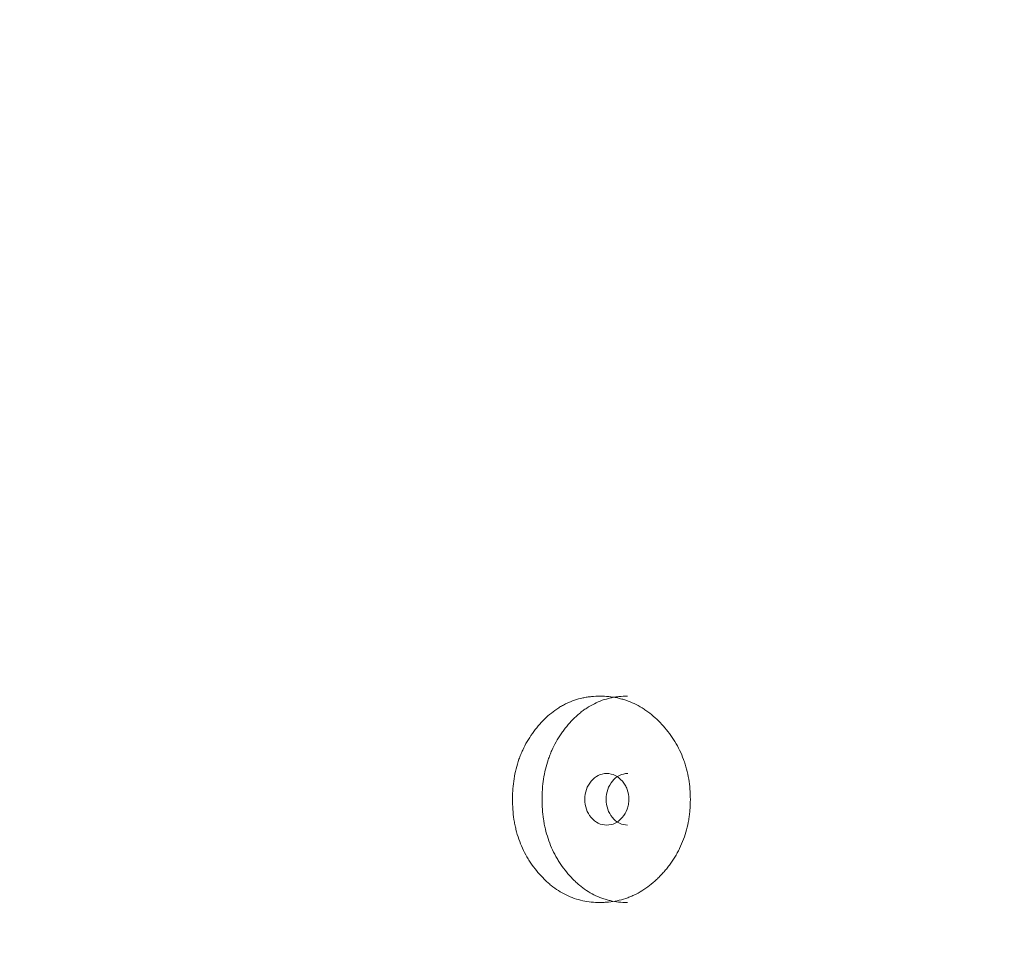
# Model space of a CAD drawing. Header units: millimetres. Extents: x 4 to 1188, y 1 to 840.
# Tile 70 of 203: x 404.98 to 410.43, y 414.62 to 419.82. Entities that reach past the tile are written whole.
import ezdxf

# ---------------------------------------------------------------- set-up
doc = ezdxf.new("R2010")
doc.units = ezdxf.units.MM
doc.layers.add('1', color=7, linetype='Continuous')
doc.styles.add('Arial Unicode MS', font='Arial Unicode MS')
doc.dimstyles.get("Standard").update_dxf_attribs({"dimtxt": 0.18, "dimasz": 0.18, "dimexe": 0.18, "dimexo": 0.0625, "dimgap": 0.09, "dimtad": 0, "dimtih": 1, "dimtoh": 1, "dimdec": 4, "dimzin": 0, "dimdsep": 46, "dimtxsty": 'Standard', "dimcen": 0.09, "dimadec": 0, "dimazin": 0, "dimtfac": 1, "dimtdec": 4, "dimtofl": 0, "dimtmove": 0, "dimatfit": 3, "dimfxl": 0, "dimtolj": 1, "dimtzin": 0, "dimarcsym": 0})

# ---------------------------------------------------------------- blocks, each defined once
blk = doc.blocks.new('_U16')
at = {"layer": '1', "color": 18, "lineweight": 35}
for p, q in [((404.5731, 539.1234), (458.3352, 539.1234)), ((456.3352, 539.1234), (456.3352, 282.0239)), ((425.9743, 282.0239), (458.3352, 282.0239))]:
    blk.add_line(p, q, dxfattribs=at)
at = {"layer": '1', "color": 18, "lineweight": 70}
for points in [[(456.3352, 539.1234), (457.1112, 535.6234), (455.5593, 535.6234)], [(456.3352, 282.0239), (455.5593, 285.5239), (457.1112, 285.5239)]]:
    blk.add_solid(points, dxfattribs=at)
at = {"layer": '1', "color": 18, "linetype": 'Continuous', "lineweight": 13, "insert": (454.2653, 400.0162), "char_height": 5, "attachment_point": 7, "rotation": 90, "line_spacing_factor": 1.047437, "style": 'Arial Unicode MS'}
blk.add_mtext('\\fArial Unicode MS|b0|i0;\\W1.0000;{\\H1.21x;(}1800{\\H1.21x;)}', dxfattribs=at)

msp = doc.modelspace()

# ---------------------------------------------------------------- linework, layer by layer
at = {"layer": '1', "color": 154, "linetype": 'Continuous', "lineweight": 13}
for points, knots in [([(408.6963, 415.5024), (408.6963, 415.5), (408.6963, 415.4976), (408.6962, 415.4929), (408.6961, 415.4857), (408.6957, 415.4691), (408.6943, 415.4453), (408.6924, 415.4264), (408.6906, 415.4122), (408.69, 415.4075), (408.6886, 415.3981), (408.6879, 415.3934), (408.6808, 415.3516), (408.6713, 415.3157), (408.652, 415.2638), (408.6448, 415.2469), (408.6347, 415.2261), (408.6326, 415.222), (408.6283, 415.2138), (408.6218, 415.2016), (408.615, 415.1898), (408.6008, 415.1666), (408.5907, 415.1518), (408.5746, 415.1304), (408.5692, 415.1234), (408.5579, 415.1096), (408.5522, 415.1029), (408.5404, 415.0897), (408.5344, 415.0832), (408.5252, 415.0737), (408.5221, 415.0706), (408.5159, 415.0644), (408.5127, 415.0613), (408.4968, 415.0464), (408.4837, 415.0352), (408.4433, 415.0039), (408.4146, 414.9862), (408.3805, 414.9702), (408.3767, 414.9685), (408.369, 414.9652), (408.3575, 414.9604), (408.346, 414.9562), (408.3227, 414.9484), (408.3071, 414.9442), (408.2755, 414.9375), (408.2596, 414.9351), (408.2356, 414.9327), (408.2276, 414.9321), (408.2155, 414.9315), (408.2115, 414.9313), (408.2034, 414.9311), (408.1994, 414.9311), (408.1632, 414.9311), (408.1314, 414.9343), (408.0845, 414.9445), (408.069, 414.9488), (408.0382, 414.9594), (408.0232, 414.9657), (407.9794, 414.9869), (407.945, 415.009), (407.9128, 415.0363), (407.9001, 415.0476), (407.8939, 415.0535), (407.8756, 415.0716), (407.8639, 415.0842), (407.8415, 415.1106), (407.8308, 415.1244), (407.8156, 415.1459), (407.8081, 415.1569), (407.801, 415.1683), (407.7964, 415.1759), (407.794, 415.1798), (407.7738, 415.2149), (407.7587, 415.2477), (407.7407, 415.2995), (407.7341, 415.3216), (407.7288, 415.3444), (407.7267, 415.3536), (407.7257, 415.3582), (407.723, 415.3721), (407.7213, 415.3814), (407.7141, 415.428), (407.7109, 415.4749), (407.7118, 415.5223), (407.7126, 415.5413), (407.7131, 415.5508), (407.7153, 415.5792), (407.7175, 415.5979), (407.7263, 415.6532), (407.7352, 415.6893), (407.749, 415.7287), (407.7506, 415.7331), (407.7539, 415.7417), (407.7589, 415.7546), (407.7643, 415.7671), (407.7757, 415.7918), (407.784, 415.8076), (407.8018, 415.8383), (407.8114, 415.8531), (407.8266, 415.8746), (407.8319, 415.8817), (407.84, 415.892), (407.8427, 415.8955), (407.8482, 415.9022), (407.851, 415.9056), (407.8763, 415.9354), (407.9005, 415.9593), (407.9397, 415.9906), (407.9533, 416.0003), (407.9709, 416.0115), (407.9744, 416.0136), (407.9815, 416.0179), (407.9851, 416.0199), (407.9959, 416.0259), (408.0031, 416.0296), (408.0396, 416.0471), (408.0699, 416.0573), (408.1089, 416.0657), (408.1207, 416.0679), (408.1326, 416.0696), (408.1406, 416.0707), (408.1446, 416.0711), (408.1646, 416.0732), (408.1806, 416.0739), (408.2286, 416.0739), (408.2606, 416.0708), (408.2966, 416.0631), (408.3005, 416.0622), (408.3085, 416.0602), (408.3204, 416.0571), (408.3477, 416.0488), (408.3856, 416.0334), (408.4221, 416.0136), (408.4468, 415.9974), (408.4573, 415.9899), (408.4642, 415.9848), (408.4677, 415.9822), (408.4984, 415.9584), (408.5235, 415.9344), (408.5586, 415.8948), (408.5699, 415.8811), (408.5834, 415.863), (408.586, 415.8593), (408.5912, 415.852), (408.5989, 415.8409), (408.6063, 415.8295), (408.6298, 415.791), (408.6457, 415.7582), (408.6619, 415.7146), (408.6649, 415.7058), (408.6705, 415.6878), (408.6731, 415.6788), (408.6803, 415.6516), (408.6842, 415.6334), (408.6934, 415.578), (408.6963, 415.5405), (408.6963, 415.5024)], [0, 0, 0, 0, 0.001953, 0.001953, 0.003906, 0.007812, 0.015625, 0.023437, 0.023437, 0.027344, 0.027344, 0.03125, 0.03125, 0.0625, 0.0625, 0.078125, 0.078125, 0.082031, 0.082031, 0.085937, 0.09375, 0.09375, 0.109375, 0.109375, 0.117187, 0.117187, 0.125, 0.125, 0.132812, 0.132812, 0.136719, 0.136719, 0.140625, 0.140625, 0.15625, 0.15625, 0.1875, 0.1875, 0.191406, 0.191406, 0.195312, 0.203125, 0.203125, 0.21875, 0.21875, 0.234375, 0.234375, 0.242187, 0.242187, 0.246094, 0.246094, 0.25, 0.25, 0.28125, 0.28125, 0.296875, 0.296875, 0.3125, 0.3125, 0.34375, 0.351563, 0.351563, 0.359375, 0.359375, 0.375, 0.375, 0.390625, 0.390625, 0.398438, 0.402344, 0.402344, 0.40625, 0.40625, 0.4375, 0.4375, 0.453125, 0.457031, 0.457031, 0.460938, 0.460938, 0.46875, 0.46875, 0.5, 0.507813, 0.507813, 0.515625, 0.515625, 0.53125, 0.53125, 0.5625, 0.5625, 0.566406, 0.566406, 0.570313, 0.578125, 0.578125, 0.59375, 0.59375, 0.609375, 0.609375, 0.617188, 0.617188, 0.621094, 0.621094, 0.625, 0.625, 0.65625, 0.65625, 0.671875, 0.671875, 0.675781, 0.675781, 0.679688, 0.679688, 0.6875, 0.6875, 0.71875, 0.71875, 0.726563, 0.730469, 0.730469, 0.734375, 0.734375, 0.75, 0.75, 0.78125, 0.78125, 0.785156, 0.785156, 0.789063, 0.796875, 0.8125, 0.828125, 0.835938, 0.839844, 0.839844, 0.84375, 0.84375, 0.875, 0.875, 0.890625, 0.890625, 0.894531, 0.894531, 0.898438, 0.90625, 0.90625, 0.9375, 0.9375, 0.945313, 0.945313, 0.953125, 0.953125, 0.96875, 0.96875, 1, 1, 1, 1]), ([(408.3476, 414.9311), (408.3473, 414.9311), (408.347, 414.9311), (408.315, 414.9311), (408.2836, 414.9344), (408.245, 414.9432), (408.2373, 414.9451), (408.2258, 414.9485), (408.2219, 414.9497), (408.2143, 414.9522), (408.1954, 414.9587), (408.177, 414.9666), (408.1342, 414.9883), (408.1039, 415.0085), (408.0753, 415.033), (408.069, 415.0386), (408.0659, 415.0414), (408.0566, 415.05), (408.0506, 415.0559), (408.0328, 415.0741), (408.0215, 415.0868), (407.9999, 415.1133), (407.9895, 415.1272), (407.9747, 415.1488), (407.97, 415.1562), (407.963, 415.1674), (407.9607, 415.1712), (407.9562, 415.1789), (407.954, 415.1828), (407.9346, 415.2177), (407.9202, 415.2504), (407.903, 415.3018), (407.8967, 415.3238), (407.8916, 415.3464), (407.8897, 415.3555), (407.8887, 415.3601), (407.8861, 415.3738), (407.8845, 415.383), (407.8777, 415.4289), (407.8746, 415.4753), (407.8755, 415.5221), (407.8762, 415.5408), (407.8767, 415.5502), (407.8788, 415.5782), (407.8809, 415.5967), (407.8893, 415.6515), (407.8978, 415.6872), (407.911, 415.7263), (407.9125, 415.7306), (407.9156, 415.7392), (407.9204, 415.752), (407.9256, 415.7645), (407.9365, 415.7891), (407.9524, 415.8208), (407.9709, 415.8505), (407.9856, 415.872), (407.9907, 415.8791), (408.0011, 415.8929), (408.0065, 415.8998), (408.0338, 415.9331), (408.0573, 415.9572), (408.0892, 415.9837), (408.099, 415.9914), (408.109, 415.9986), (408.1158, 416.0034), (408.1192, 416.0057), (408.1364, 416.017), (408.1505, 416.0251), (408.1935, 416.0465), (408.2233, 416.0569), (408.2618, 416.0656), (408.2696, 416.0671), (408.2814, 416.069), (408.2853, 416.0696), (408.2932, 416.0706), (408.2972, 416.0711), (408.3167, 416.0731), (408.3323, 416.0739), (408.3479, 416.0739)], [0, 0, 0, 0, 0.000594, 0.000594, 0.063078, 0.063078, 0.078699, 0.078699, 0.08651, 0.08651, 0.09432, 0.125562, 0.125562, 0.188047, 0.195857, 0.195857, 0.203668, 0.203668, 0.219289, 0.219289, 0.250531, 0.250531, 0.281773, 0.281773, 0.297394, 0.297394, 0.305205, 0.305205, 0.313015, 0.313015, 0.3755, 0.3755, 0.406742, 0.414553, 0.414553, 0.422363, 0.422363, 0.437984, 0.437984, 0.500469, 0.51609, 0.51609, 0.531711, 0.531711, 0.562953, 0.562953, 0.625437, 0.625437, 0.633248, 0.633248, 0.641058, 0.65668, 0.65668, 0.687922, 0.719164, 0.719164, 0.734785, 0.734785, 0.750406, 0.750406, 0.812891, 0.812891, 0.828512, 0.836322, 0.836322, 0.844133, 0.844133, 0.875375, 0.875375, 0.937859, 0.937859, 0.95348, 0.95348, 0.961291, 0.961291, 0.969101, 0.969101, 1, 1, 1, 1]), ([(408.112, 415.5025), (408.112, 415.4829), (408.1148, 415.4647), (408.1265, 415.4312), (408.1352, 415.416), (408.1591, 415.3878), (408.1722, 415.3773), (408.2008, 415.3632), (408.2162, 415.3597), (408.2668, 415.3597), (408.2956, 415.3736), (408.3316, 415.4156), (408.3406, 415.431), (408.3495, 415.4562), (408.3518, 415.4649), (408.3548, 415.4831), (408.3555, 415.4924), (408.3554, 415.5222), (408.3524, 415.5405), (408.3435, 415.5658), (408.3398, 415.5738), (408.3309, 415.5891), (408.3258, 415.5962), (408.3077, 415.6173), (408.2944, 415.6278), (408.2656, 415.6418), (408.2502, 415.6453), (408.1995, 415.6452), (408.1707, 415.6311), (408.1239, 415.5756), (408.1122, 415.5417), (408.112, 415.5025)], [0, 0, 0, 0, 0.0625, 0.0625, 0.125, 0.125, 0.1875, 0.1875, 0.25, 0.25, 0.375, 0.375, 0.4375, 0.4375, 0.46875, 0.46875, 0.5, 0.5, 0.5625, 0.5625, 0.59375, 0.59375, 0.625, 0.625, 0.6875, 0.6875, 0.75, 0.75, 0.875, 0.875, 1, 1, 1, 1]), ([(408.3493, 415.6453), (408.3493, 415.6453), (408.3334, 415.6453), (408.3019, 415.6386), (408.2629, 415.6057), (408.2358, 415.5587), (408.2303, 415.5213), (408.2303, 415.5025)], [0, 0, 0, 0, 0.000568, 0.250749, 0.500333, 0.749366, 1, 1, 1, 1]), ([(408.2303, 415.5025), (408.2302, 415.4838), (408.2356, 415.4463), (408.2628, 415.3995), (408.3018, 415.3665), (408.3333, 415.3597), (408.349, 415.3597)], [0, 0, 0, 0, 0.249735, 0.499453, 0.751023, 1, 1, 1, 1])]:
    msp.add_open_spline(points, degree=3, knots=knots, dxfattribs=at)

# ---------------------------------------------------------------- dimensions: what is measured, and where the dimension line sits
at = {"layer": '1', "color": 18, "linetype": 'Continuous', "lineweight": 13}
dim = msp.add_linear_dim(base=(456.3352, 282.0239), p1=(367.888, 539.1234), p2=(414.26, 282.0239), angle=90, dimstyle='Standard', override={"dimtxt": 5, "dimasz": 3.5, "dimexe": 2, "dimexo": 1, "dimgap": 2.5, "dimtad": 1, "dimtih": 0, "dimtoh": 0, "dimdec": 0, "dimlfac": 7, "dimzin": 8, "dimdsep": 44, "dimlunit": 2, "dimpost": '(<>)', "dimtxsty": 'Arial Unicode MS', "dimsah": 1, "dimse1": 0, "dimse2": 0, "dimsd1": 0, "dimsd2": 0, "dimclrd": 18, "dimclre": 18, "dimclrt": 18, "dimtm": -0.1, "dimtfac": 0.4, "dimtdec": 2, "dimtofl": 1, "dimtmove": 0, "dimtzin": 8, "dimlwd": 35, "dimlwe": 35}, dxfattribs=at)
dim.commit()
dim.dimension.update_dxf_attribs({"geometry": '_U16', "text_midpoint": (456.3352, 410.5737), "dimtype": 160})

doc.saveas('drawing.dxf')
